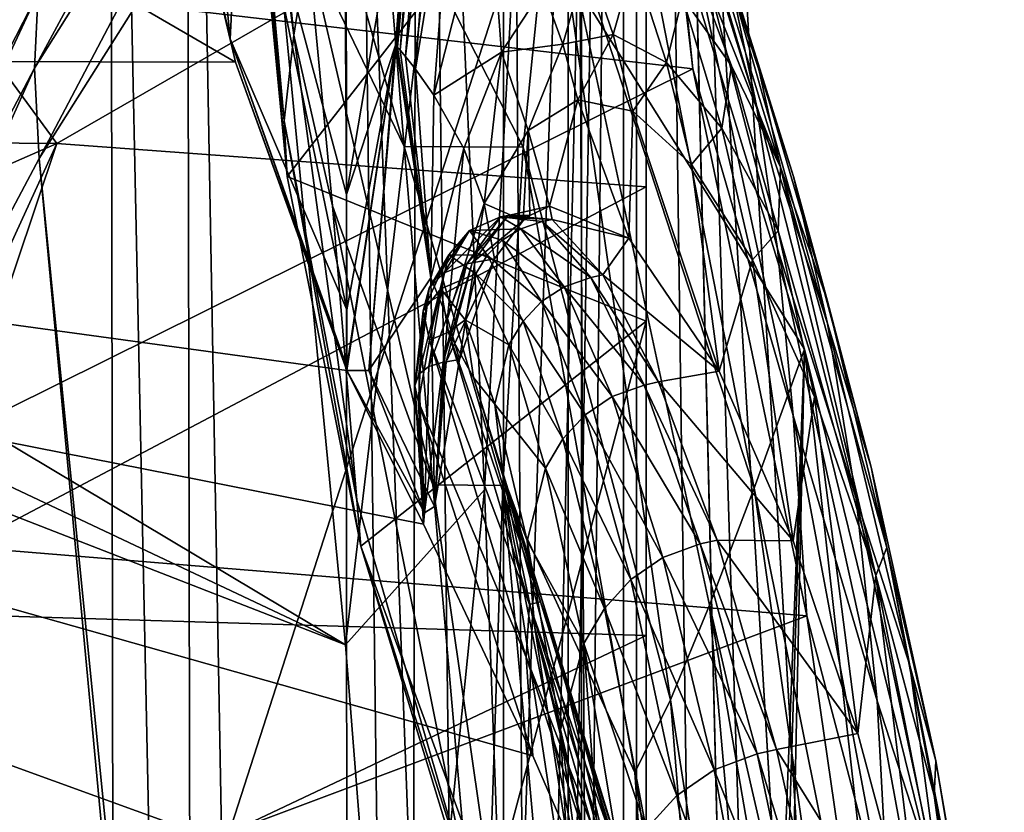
# Model space of a CAD drawing. Header units: metres. Extents: x -1004 to 0, y -708 to 0.
# Tile 113 of 123: x -79 to -35, y -195 to -160. Entities that reach past the tile are written whole.
import ezdxf

# ---------------------------------------------------------------- set-up
doc = ezdxf.new("R2010")
doc.units = ezdxf.units.M

msp = doc.modelspace()

# ---------------------------------------------------------------- linework, layer by layer
at = {"layer": 'top01'}
for points in [[(-51.296959, -64.567253, 2063.059814), (-32.904652, -648.418274, 2063.059814), (-4.296958, -31.427202, 2063.059814)], [(-4.296958, -31.427202, 163.059692), (-32.904652, -648.418274, 163.059692), (-51.296959, -64.567253, 163.059692)], [(-51.296959, -64.567253, 163.059692), (-51.296959, -299.856018, 182.753937), (-51.296974, -276.233704, 187.369766)], [(-51.296974, -276.233704, 187.369766), (-51.296974, -253.044647, 193.818451), (-51.296959, -64.567253, 163.059692)], [(-51.296974, -253.044647, 193.818451), (-51.296951, -230.434845, 202.071503), (-51.296959, -64.567253, 163.059692)], [(-51.296959, -64.567253, 163.059692), (-51.296951, -230.434845, 202.071503), (-51.29697, -208.546082, 212.081375)], [(-51.29697, -208.546082, 212.081375), (-51.296959, -187.512817, 223.782303), (-51.296959, -64.567253, 163.059692)], [(-51.296959, -347.814911, 179.059677), (-51.296963, -323.764984, 179.983154), (-51.296959, -64.567253, 163.059692)], [(-51.296963, -323.764984, 179.983154), (-51.296959, -299.856018, 182.753937), (-51.296959, -64.567253, 163.059692)], [(-51.296959, -146.285629, 2038.852905), (-51.296959, -277.705139, 2033.451294), (-51.296959, -64.567253, 2063.059814)], [(-51.296959, -277.705139, 2033.451294), (-51.296959, -312.635376, 2036.812866), (-51.296959, -64.567253, 2063.059814)], [(-51.296959, -64.567253, 2063.059814), (-51.296959, -312.635376, 2036.812866), (-51.296959, -347.78183, 2037.928223)], [(-51.296959, -64.567253, 2063.059814), (-51.296959, -347.78183, 2037.928223), (-51.296959, -642.418274, 2063.059814)], [(-51.296959, -347.814911, 179.059677), (-51.296959, -64.567253, 163.059692), (-51.296959, -642.418274, 163.059692)], [(-51.296959, -187.512817, 223.782303), (-51.296959, -150.247864, 234.532043), (-51.296959, -64.567253, 163.059692)], [(-51.296959, -642.418274, 2063.059814), (-43.296959, -642.418274, 2063.059814), (-51.296959, -64.567253, 2063.059814)], [(-43.296959, -642.418274, 2063.059814), (-37.296959, -644.026001, 2063.059814), (-51.296959, -64.567253, 2063.059814)], [(-51.296959, -64.567253, 2063.059814), (-37.296959, -644.026001, 2063.059814), (-32.904652, -648.418274, 2063.059814)], [(-51.296959, -64.567253, 163.059692), (-32.904652, -648.418274, 163.059692), (-37.296959, -644.026001, 163.059692)], [(-37.296959, -644.026001, 163.059692), (-43.296959, -642.418274, 163.059692), (-51.296959, -64.567253, 163.059692)], [(-43.296959, -642.418274, 163.059692), (-51.296959, -642.418274, 163.059692), (-51.296959, -64.567253, 163.059692)], [(-69.684868, -161.822006, 662.788147), (-131.362518, -126.032402, 661.173096), (-167.226578, -161.581223, 660.234009)], [(-69.684868, -161.822006, 662.788147), (-73.041176, -147.512085, 662.700317), (-131.362518, -126.032402, 661.173096)], [(-64.289635, -139.191696, 1556.095215), (-64.558083, -135.886749, 1505.210205), (-78.692848, -162.095596, 1562.10791)], [(-64.558083, -135.886749, 1505.210205), (-78.531273, -158.697357, 1517.080933), (-78.692848, -162.095596, 1562.10791)], [(-67.508873, -164.453156, 2014.056641), (-70.311211, -136.105164, 1846.151978), (-69.453644, -142.899063, 1846.18457)], [(-67.508873, -164.453156, 2014.056641), (-69.061707, -147.553055, 2014.056641), (-70.311211, -136.105164, 1846.151978)], [(-73.18959, -146.317444, 664.052795), (-69.932014, -160.77565, 664.052795), (-72.229256, -137.257721, 748.230103)], [(-69.932014, -160.77565, 664.052795), (-69.386475, -150.239624, 748.233459), (-72.229256, -137.257721, 748.230103)], [(-78.692848, -162.095596, 1562.10791), (-78.48407, -166.14267, 1606.55957), (-64.289635, -139.191696, 1556.095215)], [(-78.48407, -166.14267, 1606.55957), (-63.970272, -143.144623, 1606.939331), (-64.289635, -139.191696, 1556.095215)], [(-67.078468, -160.610153, 1930.239868), (-67.508873, -164.453156, 2014.056641), (-69.453644, -142.899063, 1846.18457)], [(-69.453644, -142.899063, 1846.18457), (-68.165054, -149.741516, 1846.217285), (-67.078468, -160.610153, 1930.239868)], [(-63.970272, -143.144623, 1606.939331), (-78.48407, -166.14267, 1606.55957), (-53.598221, -415.729309, 1607.211182)], [(-53.811878, -143.16069, 1607.205688), (-63.970272, -143.144623, 1606.939331), (-44.190613, -174.690308, 1607.45752)], [(-63.970272, -143.144623, 1606.939331), (-53.598221, -415.729309, 1607.211182), (-44.190613, -174.690308, 1607.45752)], [(-55.527405, -153.090485, 1709.410889), (-53.811878, -143.16069, 1607.205688), (-46.454559, -180.919632, 1659.758545)], [(-53.811878, -143.16069, 1607.205688), (-44.190613, -174.690308, 1607.45752), (-46.454559, -180.919632, 1659.758545)], [(-52.386765, -143.391785, 1291.835449), (-47.473293, -158.37471, 1294.298584), (-46.347298, -163.756195, 1346.405273)], [(-46.347298, -163.756195, 1346.405273), (-50.589294, -150.15036, 1396.326782), (-52.386765, -143.391785, 1291.835449)], [(-73.041176, -147.512085, 662.700317), (-69.684868, -161.822006, 662.788147), (-73.18959, -146.317444, 664.052795)], [(-73.18959, -146.317444, 664.052795), (-69.684868, -161.822006, 662.788147), (-69.932014, -160.77565, 664.052795)], [(-69.00531, -149.892181, 2034.781128), (-67.377388, -166.943253, 2030.19043), (-51.296959, -146.285629, 2038.852905)], [(-67.377388, -166.943253, 2030.19043), (-51.296959, -173.434464, 2030.984619), (-51.296959, -146.285629, 2038.852905)], [(-51.296959, -173.434464, 2030.984619), (-51.296959, -243.203781, 2027.884521), (-51.296959, -146.285629, 2038.852905)], [(-51.296959, -243.203781, 2027.884521), (-51.296959, -277.705139, 2033.451294), (-51.296959, -146.285629, 2038.852905)], [(-67.523651, -146.586639, 1762.054321), (-63.165272, -153.060364, 1709.092896), (-62.129181, -165.601181, 1811.041748)], [(-67.523651, -146.586639, 1762.054321), (-62.129181, -165.601181, 1811.041748), (-66.445435, -156.632523, 1846.25)], [(-67.508873, -164.453156, 2014.056641), (-67.377388, -166.943253, 2030.19043), (-69.061707, -147.553055, 2014.056641)], [(-67.377388, -166.943253, 2030.19043), (-69.00531, -149.892181, 2034.781128), (-69.061707, -147.553055, 2014.056641)], [(-47.462288, -161.988007, 1089.006958), (-45.274464, -166.528168, 1141.935547), (-52.901218, -147.459061, 1084.358643)], [(-45.274464, -166.528168, 1141.935547), (-50.084049, -150.783951, 1189.575684), (-52.901218, -147.459061, 1084.358643)], [(-49.665676, -158.913925, 1035.893311), (-47.462288, -161.988007, 1089.006958), (-52.901218, -147.459061, 1084.358643)], [(-77.689262, -165.469803, 241.4319), (-103.117104, -165.247604, 245.932571), (-89.513191, -149.309341, 241.204956)], [(-77.689262, -165.469803, 241.4319), (-89.513191, -149.309341, 241.204956), (-51.296959, -150.247864, 234.532043)], [(-64.770729, -158.407867, 788.155823), (-64.714561, -167.756699, 716.686584), (-61.565319, -149.188065, 870.966614)], [(-61.565319, -149.188065, 870.966614), (-64.714561, -167.756699, 716.686584), (-62.521641, -161.059662, 766.780884)], [(-62.483521, -161.073639, 766.676025), (-61.565319, -149.188065, 870.966614), (-62.521641, -161.059662, 766.780884)], [(-62.483521, -161.073639, 766.676025), (-61.495564, -149.208435, 870.773499), (-61.565319, -149.188065, 870.966614)], [(-62.423401, -161.143845, 766.716797), (-61.495564, -149.208435, 870.773499), (-62.483521, -161.073639, 766.676025)], [(-62.423401, -161.143845, 766.716797), (-61.38306, -149.350418, 870.855469), (-61.495564, -149.208435, 870.773499)], [(-62.304272, -161.284592, 766.798462), (-61.38306, -149.350418, 870.855469), (-62.423401, -161.143845, 766.716797)], [(-62.304272, -161.284592, 766.798462), (-61.160267, -149.635056, 871.019653), (-61.38306, -149.350418, 870.855469)], [(-68.165054, -149.741516, 1846.217285), (-66.445435, -156.632523, 1846.25), (-67.078468, -160.610153, 1930.239868)], [(-62.070435, -161.567383, 766.961975), (-61.160267, -149.635056, 871.019653), (-62.304272, -161.284592, 766.798462)], [(-62.070435, -161.567383, 766.961975), (-60.723545, -150.206894, 871.348511), (-61.160267, -149.635056, 871.019653)], [(-51.296959, -167.408905, 237.01796), (-77.689262, -165.469803, 241.4319), (-51.296959, -150.247864, 234.532043)], [(-64.702461, -172.914627, 680.97583), (-69.386475, -150.239624, 748.233459), (-69.932014, -160.77565, 664.052795)], [(-64.702461, -172.914627, 680.97583), (-64.714561, -167.756699, 716.686584), (-69.386475, -150.239624, 748.233459)], [(-64.714561, -167.756699, 716.686584), (-64.770729, -158.407867, 788.155823), (-69.386475, -150.239624, 748.233459)], [(-61.620667, -162.138107, 767.289185), (-60.723545, -150.206894, 871.348511), (-62.070435, -161.567383, 766.961975)], [(-61.620667, -162.138107, 767.289185), (-59.885921, -151.360901, 872.006348), (-60.723545, -150.206894, 871.348511)], [(-51.296959, -187.512817, 223.782303), (-51.296959, -167.408905, 237.01796), (-51.296959, -150.247864, 234.532043)], [(-45.407639, -170.184647, 1398.303101), (-50.589294, -150.15036, 1396.326782), (-46.347298, -163.756195, 1346.405273)], [(-49.194324, -162.124847, 1500.701904), (-50.589294, -150.15036, 1396.326782), (-44.710655, -177.649078, 1449.959351)], [(-44.710655, -177.649078, 1449.959351), (-50.589294, -150.15036, 1396.326782), (-45.407639, -170.184647, 1398.303101)], [(-49.194324, -162.124847, 1500.701904), (-50.091324, -153.520462, 1499.820679), (-50.589294, -150.15036, 1396.326782)], [(-45.274464, -166.528168, 1141.935547), (-46.3629, -161.593384, 1192.114502), (-50.084049, -150.783951, 1189.575684)], [(-46.3629, -161.593384, 1192.114502), (-48.734596, -154.048477, 1242.012695), (-50.084049, -150.783951, 1189.575684)], [(-60.795399, -163.299728, 767.941467), (-59.885921, -151.360901, 872.006348), (-61.620667, -162.138107, 767.289185)], [(-60.795399, -163.299728, 767.941467), (-58.358223, -153.708572, 873.31781), (-59.885921, -151.360901, 872.006348)], [(-62.129181, -165.601181, 1811.041748), (-63.165272, -153.060364, 1709.092896), (-56.807217, -165.636627, 1811.334106)], [(-63.165272, -153.060364, 1709.092896), (-55.527405, -153.090485, 1709.410889), (-56.807217, -165.636627, 1811.334106)], [(-56.807217, -165.636627, 1811.334106), (-55.527405, -153.090485, 1709.410889), (-50.19915, -190.39064, 1764.676392)], [(-50.19915, -190.39064, 1764.676392), (-55.527405, -153.090485, 1709.410889), (-48.451099, -186.161316, 1712.274536)], [(-55.527405, -153.090485, 1709.410889), (-46.454559, -180.919632, 1659.758545), (-48.451099, -186.161316, 1712.274536)], [(-50.091324, -153.520462, 1499.820679), (-49.194324, -162.124847, 1500.701904), (-78.531273, -158.697357, 1517.080933)], [(-57.769611, -161.376511, 822.548096), (-58.358223, -153.708572, 873.31781), (-60.795399, -163.299728, 767.941467)], [(-57.769611, -161.376511, 822.548096), (-55.919121, -158.541092, 875.920166), (-58.358223, -153.708572, 873.31781)], [(-46.3629, -161.593384, 1192.114502), (-44.681759, -166.941498, 1244.543579), (-48.734596, -154.048477, 1242.012695)], [(-44.681759, -166.941498, 1244.543579), (-47.473293, -158.37471, 1294.298584), (-48.734596, -154.048477, 1242.012695)], [(-67.078468, -160.610153, 1930.239868), (-66.445435, -156.632523, 1846.25), (-65.339661, -168.25705, 1930.261841)], [(-62.129181, -165.601181, 1811.041748), (-60.845432, -180.76712, 1912.71875), (-66.445435, -156.632523, 1846.25)], [(-66.445435, -156.632523, 1846.25), (-60.845432, -180.76712, 1912.71875), (-65.339661, -168.25705, 1930.261841)], [(-55.021271, -161.011337, 877.21167), (-53.931179, -157.186508, 929.301392), (-55.919121, -158.541092, 875.920166)], [(-55.021271, -161.011337, 877.21167), (-52.771202, -160.584381, 930.897583), (-53.931179, -157.186508, 929.301392)], [(-52.771202, -160.584381, 930.897583), (-51.83556, -157.311859, 982.64209), (-53.931179, -157.186508, 929.301392)], [(-52.771202, -160.584381, 930.897583), (-50.383091, -161.839386, 984.515442), (-51.83556, -157.311859, 982.64209)], [(-50.383091, -161.839386, 984.515442), (-49.665676, -158.913925, 1035.893311), (-51.83556, -157.311859, 982.64209)], [(-78.692848, -162.095596, 1562.10791), (-78.531273, -158.697357, 1517.080933), (-91.372894, -186.216644, 1567.505737)], [(-78.531273, -158.697357, 1517.080933), (-90.857948, -182.803024, 1527.758789), (-91.372894, -186.216644, 1567.505737)], [(-49.194324, -162.124847, 1500.701904), (-90.857948, -182.803024, 1527.758789), (-78.531273, -158.697357, 1517.080933)], [(-57.769611, -161.376511, 822.548096), (-55.021271, -161.011337, 877.21167), (-55.919121, -158.541092, 875.920166)], [(-47.473293, -158.37471, 1294.298584), (-43.164295, -173.539688, 1296.734009), (-46.347298, -163.756195, 1346.405273)], [(-44.681759, -166.941498, 1244.543579), (-43.164295, -173.539688, 1296.734009), (-47.473293, -158.37471, 1294.298584)], [(-49.665676, -158.913925, 1035.893311), (-50.383091, -161.839386, 984.515442), (-47.902218, -164.771896, 1038.005737)], [(-47.462288, -161.988007, 1089.006958), (-49.665676, -158.913925, 1035.893311), (-47.902218, -164.771896, 1038.005737)], [(-69.684868, -161.822006, 662.788147), (-64.70121, -175.564194, 663.453857), (-69.932014, -160.77565, 664.052795)], [(-64.70121, -175.564194, 663.453857), (-64.701195, -175.483047, 663.983215), (-69.932014, -160.77565, 664.052795)], [(-69.932014, -160.77565, 664.052795), (-64.701195, -175.483047, 663.983215), (-64.701195, -175.4729, 664.049377)], [(-64.701195, -175.4729, 664.049377), (-64.702461, -172.914627, 680.97583), (-69.932014, -160.77565, 664.052795)], [(-64.25412, -181.454895, 2014.056641), (-67.508873, -164.453156, 2014.056641), (-67.078468, -160.610153, 1930.239868)], [(-65.339661, -168.25705, 1930.261841), (-64.25412, -181.454895, 2014.056641), (-67.078468, -160.610153, 1930.239868)], [(-54.345539, -163.507019, 878.498291), (-52.771202, -160.584381, 930.897583), (-55.021271, -161.011337, 877.21167)], [(-54.345539, -163.507019, 878.498291), (-51.888412, -164.015076, 932.487671), (-52.771202, -160.584381, 930.897583)], [(-51.888412, -164.015076, 932.487671), (-50.383091, -161.839386, 984.515442), (-52.771202, -160.584381, 930.897583)], [(-64.714561, -167.756699, 716.686584), (-64.702461, -172.914627, 680.97583), (-62.521641, -161.059662, 766.780884)], [(-62.521641, -161.059662, 766.780884), (-64.702461, -172.914627, 680.97583), (-64.701195, -175.4729, 664.049377)], [(-63.71595, -175.642426, 662.944519), (-62.521641, -161.059662, 766.780884), (-64.701218, -175.645355, 662.9245)], [(-64.701218, -175.645355, 662.9245), (-62.521641, -161.059662, 766.780884), (-64.70121, -175.564194, 663.453857)], [(-62.521641, -161.059662, 766.780884), (-64.701195, -175.483047, 663.983215), (-64.70121, -175.564194, 663.453857)], [(-64.701195, -175.4729, 664.049377), (-64.701195, -175.483047, 663.983215), (-62.521641, -161.059662, 766.780884)], [(-63.71595, -175.642426, 662.944519), (-62.483521, -161.073639, 766.676025), (-62.521641, -161.059662, 766.780884)], [(-60.943577, -171.486649, 716.033813), (-62.483521, -161.073639, 766.676025), (-63.71595, -175.642426, 662.944519)], [(-60.943577, -171.486649, 716.033813), (-62.423401, -161.143845, 766.716797), (-62.483521, -161.073639, 766.676025)], [(-60.943577, -171.486649, 716.033813), (-62.304272, -161.284592, 766.798462), (-62.423401, -161.143845, 766.716797)], [(-60.943577, -171.486649, 716.033813), (-62.070435, -161.567383, 766.961975), (-62.304272, -161.284592, 766.798462)], [(-59.454426, -165.692505, 769.235474), (-57.769611, -161.376511, 822.548096), (-60.795399, -163.299728, 767.941467)], [(-58.547451, -168.152924, 770.517334), (-57.769611, -161.376511, 822.548096), (-59.454426, -165.692505, 769.235474)], [(-58.547451, -168.152924, 770.517334), (-56.581993, -164.886078, 824.484131), (-57.769611, -161.376511, 822.548096)], [(-56.581993, -164.886078, 824.484131), (-55.021271, -161.011337, 877.21167), (-57.769611, -161.376511, 822.548096)], [(-56.581993, -164.886078, 824.484131), (-54.345539, -163.507019, 878.498291), (-55.021271, -161.011337, 877.21167)], [(-167.226578, -161.581223, 660.234009), (-199.991806, -200.041229, 659.375977), (-51.756859, -203.4944, 663.25769)], [(-64.701218, -175.646225, 662.918701), (-167.226578, -161.581223, 660.234009), (-61.270401, -182.532272, 663.008545)], [(-61.270401, -182.532272, 663.008545), (-167.226578, -161.581223, 660.234009), (-56.372231, -192.903091, 663.136841)], [(-167.226578, -161.581223, 660.234009), (-51.756859, -203.4944, 663.25769), (-56.372231, -192.903091, 663.136841)], [(-64.701218, -175.646225, 662.918701), (-69.684868, -161.822006, 662.788147), (-167.226578, -161.581223, 660.234009)], [(-64.701218, -175.646225, 662.918701), (-64.701218, -175.645355, 662.9245), (-69.684868, -161.822006, 662.788147)], [(-64.701218, -175.645355, 662.9245), (-64.70121, -175.564194, 663.453857), (-69.684868, -161.822006, 662.788147)], [(-60.943577, -171.486649, 716.033813), (-61.620667, -162.138107, 767.289185), (-62.070435, -161.567383, 766.961975)], [(-50.383091, -161.839386, 984.515442), (-51.888412, -164.015076, 932.487671), (-49.262772, -166.407883, 986.381226)], [(-47.902218, -164.771896, 1038.005737), (-50.383091, -161.839386, 984.515442), (-49.262772, -166.407883, 986.381226)], [(-45.274464, -166.528168, 1141.935547), (-43.163757, -172.526978, 1194.632324), (-46.3629, -161.593384, 1192.114502)], [(-43.163757, -172.526978, 1194.632324), (-44.681759, -166.941498, 1244.543579), (-46.3629, -161.593384, 1192.114502)], [(-91.372894, -186.216644, 1567.505737), (-91.46991, -190.642548, 1606.219482), (-78.692848, -162.095596, 1562.10791)], [(-91.46991, -190.642548, 1606.219482), (-78.48407, -166.14267, 1606.55957), (-78.692848, -162.095596, 1562.10791)], [(-49.194324, -162.124847, 1500.701904), (-44.093254, -186.637497, 1501.266724), (-90.857948, -182.803024, 1527.758789)], [(-60.943577, -171.486649, 716.033813), (-60.795399, -163.299728, 767.941467), (-61.620667, -162.138107, 767.289185)], [(-44.093254, -186.637497, 1501.266724), (-49.194324, -162.124847, 1500.701904), (-44.710655, -177.649078, 1449.959351)], [(-47.902218, -164.771896, 1038.005737), (-45.382915, -169.375656, 1091.310059), (-47.462288, -161.988007, 1089.006958)], [(-45.382915, -169.375656, 1091.310059), (-45.274464, -166.528168, 1141.935547), (-47.462288, -161.988007, 1089.006958)], [(-59.454426, -165.692505, 769.235474), (-60.795399, -163.299728, 767.941467), (-60.943577, -171.486649, 716.033813)], [(-56.581993, -164.886078, 824.484131), (-55.614822, -168.277832, 837.566895), (-54.345539, -163.507019, 878.498291)], [(-55.614822, -168.277832, 837.566895), (-52.072998, -169.715668, 914.171509), (-54.345539, -163.507019, 878.498291)], [(-54.345539, -163.507019, 878.498291), (-52.072998, -169.715668, 914.171509), (-51.888412, -164.015076, 932.487671)], [(-52.072998, -169.715668, 914.171509), (-48.021469, -175.66304, 990.549805), (-51.888412, -164.015076, 932.487671)], [(-51.888412, -164.015076, 932.487671), (-48.021469, -175.66304, 990.549805), (-49.262772, -166.407883, 986.381226)], [(-46.347298, -163.756195, 1346.405273), (-43.164295, -173.539688, 1296.734009), (-41.887424, -181.378036, 1348.647339)], [(-41.887424, -181.378036, 1348.647339), (-45.407639, -170.184647, 1398.303101), (-46.347298, -163.756195, 1346.405273)], [(-64.25412, -181.454895, 2014.056641), (-64.069893, -183.505615, 2024.762817), (-67.508873, -164.453156, 2014.056641)], [(-64.069893, -183.505615, 2024.762817), (-67.377388, -166.943253, 2030.19043), (-67.508873, -164.453156, 2014.056641)], [(-56.794758, -168.924072, 808.194885), (-56.581993, -164.886078, 824.484131), (-58.547451, -168.152924, 770.517334)], [(-56.794758, -168.924072, 808.194885), (-56.499493, -168.692764, 815.809204), (-56.581993, -164.886078, 824.484131)], [(-56.499493, -168.692764, 815.809204), (-55.614822, -168.277832, 837.566895), (-56.581993, -164.886078, 824.484131)], [(-49.262772, -166.407883, 986.381226), (-46.525814, -170.679779, 1040.109009), (-47.902218, -164.771896, 1038.005737)], [(-46.525814, -170.679779, 1040.109009), (-45.382915, -169.375656, 1091.310059), (-47.902218, -164.771896, 1038.005737)], [(-114.264824, -181.501587, 250.433945), (-103.117104, -165.247604, 245.932571), (-77.689262, -165.469803, 241.4319)], [(-92.538078, -209.73555, 251.070221), (-114.264824, -181.501587, 250.433945), (-77.689262, -165.469803, 241.4319)], [(-92.538078, -209.73555, 251.070221), (-77.689262, -165.469803, 241.4319), (-87.294052, -186.425903, 228.413284)], [(-87.294052, -186.425903, 228.413284), (-77.689262, -165.469803, 241.4319), (-51.296959, -167.408905, 237.01796)], [(-60.845432, -180.76712, 1912.71875), (-62.129181, -165.601181, 1811.041748), (-57.71265, -180.795166, 1912.905762)], [(-62.129181, -165.601181, 1811.041748), (-56.807217, -165.636627, 1811.334106), (-57.71265, -180.795166, 1912.905762)], [(-60.188156, -173.305054, 716.671448), (-59.454426, -165.692505, 769.235474), (-60.943577, -171.486649, 716.033813)], [(-60.188156, -173.305054, 716.671448), (-58.547451, -168.152924, 770.517334), (-59.454426, -165.692505, 769.235474)], [(-57.71265, -180.795166, 1912.905762), (-56.807217, -165.636627, 1811.334106), (-51.790897, -193.650269, 1816.632324)], [(-51.790897, -193.650269, 1816.632324), (-56.807217, -165.636627, 1811.334106), (-50.19915, -190.39064, 1764.676392)], [(-78.48407, -166.14267, 1606.55957), (-91.46991, -190.642548, 1606.219482), (-54.826065, -419.461243, 1607.179077)], [(-78.48407, -166.14267, 1606.55957), (-54.826065, -419.461243, 1607.179077), (-53.598221, -415.729309, 1607.211182)], [(-48.021469, -175.66304, 990.549805), (-46.525814, -170.679779, 1040.109009), (-49.262772, -166.407883, 986.381226)], [(-45.382915, -169.375656, 1091.310059), (-41.002079, -184.827652, 1146.793579), (-45.274464, -166.528168, 1141.935547)], [(-41.002079, -184.827652, 1146.793579), (-40.503075, -183.564102, 1197.131714), (-45.274464, -166.528168, 1141.935547)], [(-45.274464, -166.528168, 1141.935547), (-40.503075, -183.564102, 1197.131714), (-43.163757, -172.526978, 1194.632324)], [(-67.377388, -166.943253, 2030.19043), (-64.069893, -183.505615, 2024.762817), (-51.296959, -173.434464, 2030.984619)], [(-43.163757, -172.526978, 1194.632324), (-41.203297, -179.975708, 1247.050171), (-44.681759, -166.941498, 1244.543579)], [(-41.203297, -179.975708, 1247.050171), (-43.164295, -173.539688, 1296.734009), (-44.681759, -166.941498, 1244.543579)], [(-87.294052, -186.425903, 228.413284), (-51.296959, -167.408905, 237.01796), (-51.296959, -187.512817, 223.782303)], [(-60.845432, -180.76712, 1912.71875), (-59.297443, -198.558258, 2014.056641), (-65.339661, -168.25705, 1930.261841)], [(-65.339661, -168.25705, 1930.261841), (-59.297443, -198.558258, 2014.056641), (-64.25412, -181.454895, 2014.056641)], [(-58.547451, -168.152924, 770.517334), (-60.188156, -173.305054, 716.671448), (-59.659855, -175.141068, 717.353088)], [(-58.090855, -170.638763, 771.941406), (-58.547451, -168.152924, 770.517334), (-59.659855, -175.141068, 717.353088)], [(-58.090855, -170.638763, 771.941406), (-56.794758, -168.924072, 808.194885), (-58.547451, -168.152924, 770.517334)], [(-55.504959, -168.867737, 882.653442), (-55.614822, -168.277832, 837.566895), (-57.479675, -168.686325, 827.601746)], [(-55.614822, -168.277832, 837.566895), (-56.499493, -168.692764, 815.809204), (-57.479675, -168.686325, 827.601746)], [(-52.072998, -169.715668, 914.171509), (-55.614822, -168.277832, 837.566895), (-55.504959, -168.867737, 882.653442)], [(-60.336376, -171.255386, 773.69104), (-59.211533, -169.368149, 829.253967), (-57.817242, -168.758652, 827.880066)], [(-60.336376, -171.255386, 773.69104), (-57.817242, -168.758652, 827.880066), (-59.325623, -170.863785, 772.766602)], [(-59.325623, -170.863785, 772.766602), (-57.817242, -168.758652, 827.880066), (-57.479675, -168.686325, 827.601746)], [(-59.084969, -170.813873, 772.581421), (-59.325623, -170.863785, 772.766602), (-57.479675, -168.686325, 827.601746)], [(-59.211533, -169.368149, 829.253967), (-56.908085, -169.290512, 883.929932), (-57.817242, -168.758652, 827.880066)], [(-57.479675, -168.686325, 827.601746), (-56.794758, -168.924072, 808.194885), (-59.084969, -170.813873, 772.581421)], [(-56.794758, -168.924072, 808.194885), (-58.090855, -170.638763, 771.941406), (-59.084969, -170.813873, 772.581421)], [(-57.817242, -168.758652, 827.880066), (-55.504959, -168.867737, 882.653442), (-57.479675, -168.686325, 827.601746)], [(-57.817242, -168.758652, 827.880066), (-56.908085, -169.290512, 883.929932), (-55.94236, -168.961807, 883.02356)], [(-55.504959, -168.867737, 882.653442), (-57.817242, -168.758652, 827.880066), (-55.94236, -168.961807, 883.02356)], [(-57.479675, -168.686325, 827.601746), (-56.499493, -168.692764, 815.809204), (-56.794758, -168.924072, 808.194885)], [(-53.232056, -171.358032, 937.638367), (-55.504959, -168.867737, 882.653442), (-55.94236, -168.961807, 883.02356)], [(-53.232056, -171.358032, 937.638367), (-52.072998, -169.715668, 914.171509), (-55.504959, -168.867737, 882.653442)], [(-60.336376, -171.255386, 773.69104), (-61.018341, -171.955429, 774.554138), (-59.211533, -169.368149, 829.253967)], [(-61.018341, -171.955429, 774.554138), (-60.13538, -170.454758, 830.521362), (-59.211533, -169.368149, 829.253967)], [(-59.211533, -169.368149, 829.253967), (-60.13538, -170.454758, 830.521362), (-58.406776, -170.473862, 885.690674)], [(-59.211533, -169.368149, 829.253967), (-57.733978, -169.799774, 884.830383), (-56.908085, -169.290512, 883.929932)], [(-59.211533, -169.368149, 829.253967), (-58.406776, -170.473862, 885.690674), (-57.733978, -169.799774, 884.830383)], [(-57.733978, -169.799774, 884.830383), (-54.963261, -171.893051, 939.217773), (-56.908085, -169.290512, 883.929932)], [(-56.908085, -169.290512, 883.929932), (-53.772488, -171.474304, 938.098328), (-55.94236, -168.961807, 883.02356)], [(-56.908085, -169.290512, 883.929932), (-54.963261, -171.893051, 939.217773), (-53.772488, -171.474304, 938.098328)], [(-55.94236, -168.961807, 883.02356), (-53.772488, -171.474304, 938.098328), (-53.232056, -171.358032, 937.638367)], [(-46.525814, -170.679779, 1040.109009), (-43.745502, -176.822876, 1093.602295), (-45.382915, -169.375656, 1091.310059)], [(-43.745502, -176.822876, 1093.602295), (-41.002079, -184.827652, 1146.793579), (-45.382915, -169.375656, 1091.310059)], [(-58.406776, -170.473862, 885.690674), (-55.978474, -172.553711, 940.32074), (-57.733978, -169.799774, 884.830383)], [(-57.733978, -169.799774, 884.830383), (-55.978474, -172.553711, 940.32074), (-54.963261, -171.893051, 939.217773)], [(-48.021469, -175.66304, 990.549805), (-52.072998, -169.715668, 914.171509), (-53.232056, -171.358032, 937.638367)], [(-40.933815, -190.443939, 1400.242554), (-45.407639, -170.184647, 1398.303101), (-41.887424, -181.378036, 1348.647339)], [(-44.710655, -177.649078, 1449.959351), (-45.407639, -170.184647, 1398.303101), (-40.933815, -190.443939, 1400.242554)], [(-60.13538, -170.454758, 830.521362), (-61.273849, -172.964249, 775.190857), (-60.489441, -171.981918, 831.453979)], [(-60.13538, -170.454758, 830.521362), (-61.018341, -171.955429, 774.554138), (-61.273849, -172.964249, 775.190857)], [(-58.91618, -171.299911, 886.47699), (-60.13538, -170.454758, 830.521362), (-60.489441, -171.981918, 831.453979)], [(-59.084969, -170.813873, 772.581421), (-58.090855, -170.638763, 771.941406), (-60.243366, -175.245682, 717.692749)], [(-58.090855, -170.638763, 771.941406), (-59.659855, -175.141068, 717.353088), (-60.243366, -175.245682, 717.692749)], [(-60.13538, -170.454758, 830.521362), (-58.91618, -171.299911, 886.47699), (-58.406776, -170.473862, 885.690674)], [(-58.406776, -170.473862, 885.690674), (-58.91618, -171.299911, 886.47699), (-56.806816, -173.427399, 941.368347)], [(-55.978474, -172.553711, 940.32074), (-58.406776, -170.473862, 885.690674), (-56.806816, -173.427399, 941.368347)], [(-48.021469, -175.66304, 990.549805), (-44.703144, -183.274399, 1048.858154), (-46.525814, -170.679779, 1040.109009)], [(-44.703144, -183.274399, 1048.858154), (-43.745502, -176.822876, 1093.602295), (-46.525814, -170.679779, 1040.109009)], [(-61.026409, -175.453995, 718.243591), (-60.336376, -171.255386, 773.69104), (-59.325623, -170.863785, 772.766602)], [(-61.026409, -175.453995, 718.243591), (-59.325623, -170.863785, 772.766602), (-60.389591, -175.271515, 717.783875)], [(-59.325623, -170.863785, 772.766602), (-59.084969, -170.813873, 772.581421), (-60.389591, -175.271515, 717.783875)], [(-60.389591, -175.271515, 717.783875), (-59.084969, -170.813873, 772.581421), (-60.243366, -175.245682, 717.692749)], [(-60.776745, -181.737213, 663.021484), (-60.943577, -171.486649, 716.033813), (-63.71595, -175.642426, 662.944519)], [(-61.026409, -175.453995, 718.243591), (-61.47744, -175.79686, 718.677307), (-60.336376, -171.255386, 773.69104)], [(-61.47744, -175.79686, 718.677307), (-61.018341, -171.955429, 774.554138), (-60.336376, -171.255386, 773.69104)], [(-60.188156, -173.305054, 716.671448), (-60.943577, -171.486649, 716.033813), (-60.776745, -181.737213, 663.021484)], [(-58.91618, -171.299911, 886.47699), (-60.489441, -171.981918, 831.453979), (-59.39529, -173.375107, 887.684814)], [(-57.440022, -174.492767, 942.322083), (-58.91618, -171.299911, 886.47699), (-59.39529, -173.375107, 887.684814)], [(-58.91618, -171.299911, 886.47699), (-57.440022, -174.492767, 942.322083), (-56.806816, -173.427399, 941.368347)], [(-54.963261, -171.893051, 939.217773), (-51.386101, -176.292831, 993.005005), (-53.772488, -171.474304, 938.098328)], [(-53.772488, -171.474304, 938.098328), (-50.738998, -176.153366, 992.457764), (-53.232056, -171.358032, 937.638367)], [(-53.772488, -171.474304, 938.098328), (-51.386101, -176.292831, 993.005005), (-50.738998, -176.153366, 992.457764)], [(-50.738998, -176.153366, 992.457764), (-48.021469, -175.66304, 990.549805), (-53.232056, -171.358032, 937.638367)], [(-61.018341, -171.955429, 774.554138), (-61.657669, -176.321365, 718.997192), (-61.273849, -172.964249, 775.190857)], [(-61.657669, -176.321365, 718.997192), (-61.018341, -171.955429, 774.554138), (-61.47744, -175.79686, 718.677307)], [(-61.273849, -172.964249, 775.190857), (-61.002274, -174.277634, 775.424438), (-60.489441, -171.981918, 831.453979)], [(-61.002274, -174.277634, 775.424438), (-60.147736, -173.917007, 831.799438), (-60.489441, -171.981918, 831.453979)], [(-60.489441, -171.981918, 831.453979), (-60.147736, -173.917007, 831.799438), (-59.39529, -173.375107, 887.684814)], [(-55.978474, -172.553711, 940.32074), (-52.812, -176.805725, 994.328796), (-54.963261, -171.893051, 939.217773)], [(-54.963261, -171.893051, 939.217773), (-52.812, -176.805725, 994.328796), (-51.386101, -176.292831, 993.005005)], [(-54.027851, -177.62529, 995.622986), (-55.978474, -172.553711, 940.32074), (-56.806816, -173.427399, 941.368347)], [(-52.812, -176.805725, 994.328796), (-55.978474, -172.553711, 940.32074), (-54.027851, -177.62529, 995.622986)], [(-40.503075, -183.564102, 1197.131714), (-41.203297, -179.975708, 1247.050171), (-43.163757, -172.526978, 1194.632324)], [(-61.657669, -176.321365, 718.997192), (-61.494339, -177.038742, 719.112183), (-61.273849, -172.964249, 775.190857)], [(-61.494339, -177.038742, 719.112183), (-61.002274, -174.277634, 775.424438), (-61.273849, -172.964249, 775.190857)], [(-59.659855, -175.141068, 717.353088), (-60.188156, -173.305054, 716.671448), (-60.776745, -181.737213, 663.021484)], [(-64.069893, -183.505615, 2024.762817), (-58.241093, -199.409241, 2018.794922), (-51.296959, -173.434464, 2030.984619)], [(-60.147736, -173.917007, 831.799438), (-59.020252, -175.953156, 888.134521), (-59.39529, -173.375107, 887.684814)], [(-59.39529, -173.375107, 887.684814), (-59.020252, -175.953156, 888.134521), (-58.073227, -177.142288, 943.78418)], [(-57.440022, -174.492767, 942.322083), (-59.39529, -173.375107, 887.684814), (-58.073227, -177.142288, 943.78418)], [(-51.296959, -173.434464, 2030.984619), (-58.241093, -199.409241, 2018.794922), (-51.296959, -199.359756, 2020.18042)], [(-56.806816, -173.427399, 941.368347), (-57.440022, -174.492767, 942.322083), (-55.024467, -178.70787, 996.845215)], [(-54.027851, -177.62529, 995.622986), (-56.806816, -173.427399, 941.368347), (-55.024467, -178.70787, 996.845215)], [(-51.296959, -199.359756, 2020.18042), (-51.296959, -209.335327, 2020.18042), (-51.296959, -173.434464, 2030.984619)], [(-51.296959, -209.335327, 2020.18042), (-51.296959, -243.203781, 2027.884521), (-51.296959, -173.434464, 2030.984619)], [(-43.164295, -173.539688, 1296.734009), (-39.482403, -188.863754, 1299.141479), (-41.887424, -181.378036, 1348.647339)], [(-41.203297, -179.975708, 1247.050171), (-39.482403, -188.863754, 1299.141479), (-43.164295, -173.539688, 1296.734009)], [(-60.147736, -173.917007, 831.799438), (-61.002274, -174.277634, 775.424438), (-56.518528, -186.119095, 774.180847)], [(-59.020252, -175.953156, 888.134521), (-60.147736, -173.917007, 831.799438), (-56.026455, -186.000793, 829.707947)], [(-56.026455, -186.000793, 829.707947), (-60.147736, -173.917007, 831.799438), (-56.518528, -186.119095, 774.180847)], [(-61.002274, -174.277634, 775.424438), (-61.494339, -177.038742, 719.112183), (-56.667919, -188.483414, 718.627258)], [(-56.518528, -186.119095, 774.180847), (-61.002274, -174.277634, 775.424438), (-56.667919, -188.483414, 718.627258)], [(-55.795788, -180.022644, 997.953857), (-57.440022, -174.492767, 942.322083), (-58.073227, -177.142288, 943.78418)], [(-55.024467, -178.70787, 996.845215), (-57.440022, -174.492767, 942.322083), (-55.795788, -180.022644, 997.953857)], [(-44.190613, -174.690308, 1607.45752), (-53.598221, -415.729309, 1607.211182), (-51.718731, -412.279541, 1607.260376)], [(-44.190613, -174.690308, 1607.45752), (-51.718731, -412.279541, 1607.260376), (-49.239681, -409.232697, 1607.325317)], [(-36.341969, -206.709747, 1607.663086), (-44.190613, -174.690308, 1607.45752), (-49.239681, -409.232697, 1607.325317)], [(-46.454559, -180.919632, 1659.758545), (-44.190613, -174.690308, 1607.45752), (-39.729214, -214.468765, 1661.136475)], [(-44.190613, -174.690308, 1607.45752), (-36.341969, -206.709747, 1607.663086), (-39.729214, -214.468765, 1661.136475)], [(-61.227772, -182.020279, 663.009644), (-61.47744, -175.79686, 718.677307), (-61.026409, -175.453995, 718.243591)], [(-60.776745, -181.737213, 663.021484), (-61.227772, -182.020279, 663.009644), (-60.389591, -175.271515, 717.783875)], [(-60.389591, -175.271515, 717.783875), (-61.227772, -182.020279, 663.009644), (-61.026409, -175.453995, 718.243591)], [(-60.243366, -175.245682, 717.692749), (-59.659855, -175.141068, 717.353088), (-60.776745, -181.737213, 663.021484)], [(-60.243366, -175.245682, 717.692749), (-60.776745, -181.737213, 663.021484), (-60.389591, -175.271515, 717.783875)], [(-63.71595, -175.642426, 662.944519), (-64.701218, -175.646225, 662.918701), (-61.227772, -182.020279, 663.009644)], [(-64.701218, -175.646225, 662.918701), (-63.71595, -175.642426, 662.944519), (-64.701218, -175.645355, 662.9245)], [(-61.227772, -182.020279, 663.009644), (-64.701218, -175.646225, 662.918701), (-61.270401, -182.532272, 663.008545)], [(-60.776745, -181.737213, 663.021484), (-63.71595, -175.642426, 662.944519), (-61.227772, -182.020279, 663.009644)], [(-61.227772, -182.020279, 663.009644), (-61.657669, -176.321365, 718.997192), (-61.47744, -175.79686, 718.677307)], [(-57.700478, -180.381042, 944.328552), (-59.020252, -175.953156, 888.134521), (-55.277546, -188.114624, 885.140503)], [(-55.277546, -188.114624, 885.140503), (-59.020252, -175.953156, 888.134521), (-56.026455, -186.000793, 829.707947)], [(-59.020252, -175.953156, 888.134521), (-57.700478, -180.381042, 944.328552), (-58.073227, -177.142288, 943.78418)], [(-44.703144, -183.274399, 1048.858154), (-48.021469, -175.66304, 990.549805), (-50.738998, -176.153366, 992.457764)], [(-61.227772, -182.020279, 663.009644), (-61.270401, -182.532272, 663.008545), (-61.657669, -176.321365, 718.997192)], [(-61.270401, -182.532272, 663.008545), (-61.494339, -177.038742, 719.112183), (-61.657669, -176.321365, 718.997192)], [(-52.812, -176.805725, 994.328796), (-48.869179, -183.40976, 1047.645508), (-51.386101, -176.292831, 993.005005)], [(-51.386101, -176.292831, 993.005005), (-48.111355, -183.245712, 1047.014648), (-50.738998, -176.153366, 992.457764)], [(-51.386101, -176.292831, 993.005005), (-48.869179, -183.40976, 1047.645508), (-48.111355, -183.245712, 1047.014648)], [(-48.111355, -183.245712, 1047.014648), (-44.703144, -183.274399, 1048.858154), (-50.738998, -176.153366, 992.457764)], [(-50.541939, -184.020554, 1049.16333), (-52.812, -176.805725, 994.328796), (-54.027851, -177.62529, 995.622986)], [(-48.869179, -183.40976, 1047.645508), (-52.812, -176.805725, 994.328796), (-50.541939, -184.020554, 1049.16333)], [(-44.703144, -183.274399, 1048.858154), (-41.809395, -191.904953, 1098.589233), (-43.745502, -176.822876, 1093.602295)], [(-41.809395, -191.904953, 1098.589233), (-41.002079, -184.827652, 1146.793579), (-43.745502, -176.822876, 1093.602295)], [(-56.667919, -188.483414, 718.627258), (-61.494339, -177.038742, 719.112183), (-56.372231, -192.903091, 663.136841)], [(-61.494339, -177.038742, 719.112183), (-61.270401, -182.532272, 663.008545), (-56.372231, -192.903091, 663.136841)], [(-58.073227, -177.142288, 943.78418), (-57.700478, -180.381042, 944.328552), (-56.616478, -183.265869, 999.650269)], [(-58.073227, -177.142288, 943.78418), (-56.616478, -183.265869, 999.650269), (-55.795788, -180.022644, 997.953857)], [(-51.972271, -185.004318, 1050.636353), (-54.027851, -177.62529, 995.622986), (-55.024467, -178.70787, 996.845215)], [(-50.541939, -184.020554, 1049.16333), (-54.027851, -177.62529, 995.622986), (-51.972271, -185.004318, 1050.636353)], [(-44.093254, -186.637497, 1501.266724), (-44.710655, -177.649078, 1449.959351), (-40.394073, -200.720642, 1451.474121)], [(-40.394073, -200.720642, 1451.474121), (-44.710655, -177.649078, 1449.959351), (-40.933815, -190.443939, 1400.242554)], [(-53.152832, -186.301758, 1052.02002), (-55.024467, -178.70787, 996.845215), (-55.795788, -180.022644, 997.953857)], [(-51.972271, -185.004318, 1050.636353), (-55.024467, -178.70787, 996.845215), (-53.152832, -186.301758, 1052.02002)], [(-56.282215, -187.178436, 1000.282959), (-57.700478, -180.381042, 944.328552), (-51.158646, -204.951843, 940.096069)], [(-51.158646, -204.951843, 940.096069), (-57.700478, -180.381042, 944.328552), (-55.277546, -188.114624, 885.140503)], [(-57.700478, -180.381042, 944.328552), (-56.282215, -187.178436, 1000.282959), (-56.616478, -183.265869, 999.650269)], [(-56.616478, -183.265869, 999.650269), (-54.079514, -187.872009, 1053.270996), (-55.795788, -180.022644, 997.953857)], [(-55.795788, -180.022644, 997.953857), (-54.079514, -187.872009, 1053.270996), (-53.152832, -186.301758, 1052.02002)], [(-40.503075, -183.564102, 1197.131714), (-38.317257, -193.128021, 1249.5354), (-41.203297, -179.975708, 1247.050171)], [(-38.317257, -193.128021, 1249.5354), (-39.482403, -188.863754, 1299.141479), (-41.203297, -179.975708, 1247.050171)], [(-59.297443, -198.558258, 2014.056641), (-60.845432, -180.76712, 1912.71875), (-58.297436, -198.558258, 2014.056519)], [(-60.845432, -180.76712, 1912.71875), (-57.71265, -180.795166, 1912.905762), (-58.297436, -198.558258, 2014.056519)], [(-58.297436, -198.558258, 2014.056519), (-57.71265, -180.795166, 1912.905762), (-55.205849, -208.671082, 1970.145386)], [(-55.205849, -208.671082, 1970.145386), (-57.71265, -180.795166, 1912.905762), (-52.539398, -214.827606, 1923.038086)], [(-57.71265, -180.795166, 1912.905762), (-50.034306, -219.387314, 1873.465576), (-52.539398, -214.827606, 1923.038086)], [(-50.034306, -219.387314, 1873.465576), (-57.71265, -180.795166, 1912.905762), (-51.790897, -193.650269, 1816.632324)], [(-48.451099, -186.161316, 1712.274536), (-46.454559, -180.919632, 1659.758545), (-41.271835, -217.368866, 1688.09729)], [(-46.454559, -180.919632, 1659.758545), (-39.729214, -214.468765, 1661.136475), (-41.271835, -217.368866, 1688.09729)], [(-64.069893, -183.505615, 2024.762817), (-64.25412, -181.454895, 2014.056641), (-59.297443, -198.558258, 2014.056641)], [(-41.887424, -181.378036, 1348.647339), (-39.482403, -188.863754, 1299.141479), (-38.107895, -199.177704, 1350.8573)], [(-38.107895, -199.177704, 1350.8573), (-40.933815, -190.443939, 1400.242554), (-41.887424, -181.378036, 1348.647339)], [(-44.093254, -186.637497, 1501.266724), (-101.410408, -208.128052, 1537.074707), (-90.857948, -182.803024, 1527.758789)], [(-56.616478, -183.265869, 999.650269), (-56.282215, -187.178436, 1000.282959), (-55.125298, -191.720398, 1055.18335)], [(-54.079514, -187.872009, 1053.270996), (-56.616478, -183.265869, 999.650269), (-55.125298, -191.720398, 1055.18335)], [(-46.31654, -192.815079, 1101.925537), (-48.869179, -183.40976, 1047.645508), (-50.541939, -184.020554, 1049.16333)], [(-48.869179, -183.40976, 1047.645508), (-45.443699, -192.624496, 1101.214966), (-48.111355, -183.245712, 1047.014648)], [(-45.443699, -192.624496, 1101.214966), (-48.869179, -183.40976, 1047.645508), (-46.31654, -192.815079, 1101.925537)], [(-45.443699, -192.624496, 1101.214966), (-41.809395, -191.904953, 1098.589233), (-48.111355, -183.245712, 1047.014648)], [(-41.809395, -191.904953, 1098.589233), (-44.703144, -183.274399, 1048.858154), (-48.111355, -183.245712, 1047.014648)], [(-59.221752, -199.416229, 2018.599243), (-64.069893, -183.505615, 2024.762817), (-59.297443, -198.558258, 2014.056641)], [(-64.069893, -183.505615, 2024.762817), (-59.221752, -199.416229, 2018.599243), (-58.241093, -199.409241, 2018.794922)], [(-41.002079, -184.827652, 1146.793579), (-38.394382, -194.682281, 1199.616089), (-40.503075, -183.564102, 1197.131714)], [(-38.394382, -194.682281, 1199.616089), (-38.317257, -193.128021, 1249.5354), (-40.503075, -183.564102, 1197.131714)], [(-48.249058, -193.527908, 1103.625977), (-50.541939, -184.020554, 1049.16333), (-51.972271, -185.004318, 1050.636353)], [(-46.31654, -192.815079, 1101.925537), (-50.541939, -184.020554, 1049.16333), (-48.249058, -193.527908, 1103.625977)], [(-49.909611, -194.67981, 1105.264893), (-51.972271, -185.004318, 1050.636353), (-53.152832, -186.301758, 1052.02002)], [(-48.249058, -193.527908, 1103.625977), (-51.972271, -185.004318, 1050.636353), (-49.909611, -194.67981, 1105.264893)], [(-41.809395, -191.904953, 1098.589233), (-38.735535, -203.425079, 1152.040039), (-41.002079, -184.827652, 1146.793579)], [(-38.735535, -203.425079, 1152.040039), (-36.851761, -205.851303, 1202.087646), (-41.002079, -184.827652, 1146.793579)], [(-41.002079, -184.827652, 1146.793579), (-36.851761, -205.851303, 1202.087646), (-38.394382, -194.682281, 1199.616089)], [(-56.667919, -188.483414, 718.627258), (-52.172485, -200.022186, 718.662048), (-56.518528, -186.119095, 774.180847)], [(-56.518528, -186.119095, 774.180847), (-52.33543, -198.041855, 774.122559), (-56.026455, -186.000793, 829.707947)], [(-52.172485, -200.022186, 718.662048), (-52.33543, -198.041855, 774.122559), (-56.518528, -186.119095, 774.180847)], [(-52.33543, -198.041855, 774.122559), (-52.166481, -198.212006, 829.558167), (-56.026455, -186.000793, 829.707947)], [(-56.026455, -186.000793, 829.707947), (-52.166481, -198.212006, 829.558167), (-55.277546, -188.114624, 885.140503)], [(-95.958817, -208.649231, 216.927246), (-87.294052, -186.425903, 228.413284), (-51.296959, -187.512817, 223.782303)], [(-54.079514, -187.872009, 1053.270996), (-51.292034, -196.195602, 1106.796997), (-53.152832, -186.301758, 1052.02002)], [(-53.152832, -186.301758, 1052.02002), (-51.292034, -196.195602, 1106.796997), (-49.909611, -194.67981, 1105.264893)], [(-48.451099, -186.161316, 1712.274536), (-45.289082, -222.051636, 1768.908203), (-50.19915, -190.39064, 1764.676392)], [(-41.271835, -217.368866, 1688.09729), (-42.704586, -219.599625, 1715.101196), (-48.451099, -186.161316, 1712.274536)], [(-42.704586, -219.599625, 1715.101196), (-45.289082, -222.051636, 1768.908203), (-48.451099, -186.161316, 1712.274536)], [(-44.093254, -186.637497, 1501.266724), (-40.235806, -213.23349, 1502.344727), (-101.410408, -208.128052, 1537.074707)], [(-40.235806, -213.23349, 1502.344727), (-44.093254, -186.637497, 1501.266724), (-40.394073, -200.720642, 1451.474121)], [(-54.86636, -196.315048, 1055.9021), (-56.282215, -187.178436, 1000.282959), (-50.473003, -211.497528, 995.073242)], [(-50.473003, -211.497528, 995.073242), (-56.282215, -187.178436, 1000.282959), (-51.158646, -204.951843, 940.096069)], [(-56.282215, -187.178436, 1000.282959), (-54.86636, -196.315048, 1055.9021), (-55.125298, -191.720398, 1055.18335)], [(-95.958817, -208.649231, 216.927246), (-51.296959, -187.512817, 223.782303), (-51.29697, -208.546082, 212.081375)], [(-53.20491, -200.130371, 1109.360474), (-54.079514, -187.872009, 1053.270996), (-55.125298, -191.720398, 1055.18335)], [(-52.393486, -198.024414, 1108.178101), (-54.079514, -187.872009, 1053.270996), (-53.20491, -200.130371, 1109.360474)], [(-51.292034, -196.195602, 1106.796997), (-54.079514, -187.872009, 1053.270996), (-52.393486, -198.024414, 1108.178101)], [(-52.166481, -198.212006, 829.558167), (-51.748962, -200.519318, 884.903625), (-55.277546, -188.114624, 885.140503)], [(-55.277546, -188.114624, 885.140503), (-51.748962, -200.519318, 884.903625), (-51.158646, -204.951843, 940.096069)], [(-56.372231, -192.903091, 663.136841), (-51.756859, -203.4944, 663.25769), (-56.667919, -188.483414, 718.627258)], [(-51.756859, -203.4944, 663.25769), (-52.172485, -200.022186, 718.662048), (-56.667919, -188.483414, 718.627258)], [(-39.482403, -188.863754, 1299.141479), (-36.447227, -204.321335, 1301.524292), (-38.107895, -199.177704, 1350.8573)], [(-38.317257, -193.128021, 1249.5354), (-36.447227, -204.321335, 1301.524292), (-39.482403, -188.863754, 1299.141479)], [(-50.19915, -190.39064, 1764.676392), (-47.661484, -221.908905, 1821.902954), (-51.790897, -193.650269, 1816.632324)], [(-45.289082, -222.051636, 1768.908203), (-47.661484, -221.908905, 1821.902954), (-50.19915, -190.39064, 1764.676392)], [(-37.194237, -210.90065, 1402.145264), (-40.933815, -190.443939, 1400.242554), (-38.107895, -199.177704, 1350.8573)], [(-40.394073, -200.720642, 1451.474121), (-40.933815, -190.443939, 1400.242554), (-37.194237, -210.90065, 1402.145264)], [(-91.46991, -190.642548, 1606.219482), (-103.814522, -219.351303, 1605.89624), (-55.368595, -423.352661, 1607.164795)], [(-91.46991, -190.642548, 1606.219482), (-55.368595, -423.352661, 1607.164795), (-54.826065, -419.461243, 1607.179077)], [(-55.125298, -191.720398, 1055.18335), (-54.86636, -196.315048, 1055.9021), (-53.704697, -202.483063, 1110.289063)], [(-55.125298, -191.720398, 1055.18335), (-53.704697, -202.483063, 1110.289063), (-53.20491, -200.130371, 1109.360474)], [(-38.735535, -203.425079, 1152.040039), (-41.809395, -191.904953, 1098.589233), (-45.443699, -192.624496, 1101.214966)], [(-42.845139, -204.277191, 1154.967896), (-45.443699, -192.624496, 1101.214966), (-46.31654, -192.815079, 1101.925537)], [(-42.845139, -204.277191, 1154.967896), (-38.735535, -203.425079, 1152.040039), (-45.443699, -192.624496, 1101.214966)], [(-43.837418, -204.497284, 1155.75354), (-46.31654, -192.815079, 1101.925537), (-48.249058, -193.527908, 1103.625977)], [(-42.845139, -204.277191, 1154.967896), (-46.31654, -192.815079, 1101.925537), (-43.837418, -204.497284, 1155.75354)], [(-38.394382, -194.682281, 1199.616089), (-36.038498, -206.37323, 1252.003174), (-38.317257, -193.128021, 1249.5354)], [(-36.038498, -206.37323, 1252.003174), (-36.447227, -204.321335, 1301.524292), (-38.317257, -193.128021, 1249.5354)], [(-46.043324, -205.317841, 1157.625122), (-48.249058, -193.527908, 1103.625977), (-49.909611, -194.67981, 1105.264893)], [(-43.837418, -204.497284, 1155.75354), (-48.249058, -193.527908, 1103.625977), (-46.043324, -205.317841, 1157.625122)], [(-47.661484, -221.908905, 1821.902954), (-50.034306, -219.387314, 1873.465576), (-51.790897, -193.650269, 1816.632324)], [(-51.292034, -196.195602, 1106.796997), (-47.951233, -206.641846, 1159.417725), (-49.909611, -194.67981, 1105.264893)], [(-49.909611, -194.67981, 1105.264893), (-47.951233, -206.641846, 1159.417725), (-46.043324, -205.317841, 1157.625122)], [(-36.851761, -205.851303, 1202.087646), (-36.038498, -206.37323, 1252.003174), (-38.394382, -194.682281, 1199.616089)]]:
    msp.add_3dface(points, dxfattribs=at)
at = {"layer": 'top0123410'}
for points in [[(-13.024684, -13.027127, 2065.279785), (-51.722702, -51.725147, 2065.279785), (-51.722702, -651.754395, 2065.279785)], [(-13.024684, -691.0271, 2065.279785), (-13.024684, -13.027127, 2065.279785), (-51.722702, -651.754395, 2065.279785)], [(-16.024683, -16.027126, 2063.023682), (-16.024683, -688.0271, 2063.023682), (-54.193558, -54.196003, 2063.023682)], [(-51.722702, -651.754395, 2065.279785), (-51.722702, -51.725147, 2065.279785), (-54.78347, -54.785912, 2076.154297)], [(-54.193558, -54.196003, 2063.023682), (-54.193558, -649.662598, 2063.023682), (-57.681248, -57.683689, 2075.415039)], [(-54.193558, -54.196003, 2063.023682), (-16.024683, -688.0271, 2063.023682), (-54.193558, -649.662598, 2063.023682)], [(-54.78347, -644.735474, 2076.154297), (-54.78347, -54.785912, 2076.154297), (-61.497997, -80.844612, 2094.340576)], [(-54.78347, -644.735474, 2076.154297), (-51.722702, -651.754395, 2065.279785), (-54.78347, -54.785912, 2076.154297)], [(-64.764374, -86.017784, 2094.30249), (-57.681248, -57.683689, 2075.415039), (-57.681248, -641.664001, 2075.415039)], [(-54.193558, -649.662598, 2063.023682), (-57.681248, -641.664001, 2075.415039), (-57.681248, -57.683689, 2075.415039)], [(-61.497997, -80.844612, 2094.340576), (-71.917648, -108.310623, 2112.649414), (-62.438725, -629.733337, 2096.331055)], [(-62.438725, -629.733337, 2096.331055), (-54.78347, -644.735474, 2076.154297), (-61.497997, -80.844612, 2094.340576)], [(-75.315742, -113.109207, 2112.361572), (-64.764374, -86.017784, 2094.30249), (-64.493912, -628.053528, 2093.727783)], [(-64.493912, -628.053528, 2093.727783), (-64.764374, -86.017784, 2094.30249), (-57.681248, -641.664001, 2075.415039)], [(-71.917648, -108.310623, 2112.649414), (-85.591209, -133.342072, 2129.335449), (-70.910439, -616.819275, 2111.159668)], [(-71.917648, -108.310623, 2112.649414), (-70.910439, -616.819275, 2111.159668), (-62.438725, -629.733337, 2096.331055)], [(-89.123558, -137.687225, 2128.745361), (-75.315742, -113.109207, 2112.361572), (-74.528259, -612.724854, 2111.231445)], [(-74.528259, -612.724854, 2111.231445), (-75.315742, -113.109207, 2112.361572), (-64.493912, -628.053528, 2093.727783)], [(-85.591209, -133.342072, 2129.335449), (-81.185715, -603.50061, 2124.563965), (-70.910439, -616.819275, 2111.159668)], [(-88.515694, -595.288635, 2128.133789), (-89.123558, -137.687225, 2128.745361), (-74.528259, -612.724854, 2111.231445)]]:
    msp.add_3dface(points, dxfattribs=at)
at = {"layer": 'top0123459'}
for points in [[(-10, -10, 90), (-787.024658, -653.266907, 90), (-994.049377, -10, 90)], [(-217.024689, -653.266907, 90), (-787.024658, -653.266907, 90), (-10, -10, 90)], [(-10.00001, -694.05426, 90), (-217.024689, -653.266907, 90), (-10, -10, 90)], [(-15.487401, -23.447599, 163.059708), (-52.298355, -67.223717, 163.059708), (-15.487411, -680.606628, 163.059708)], [(-52.298355, -67.223717, 163.059708), (-60.009808, -147.861404, 139.32608), (-58.526066, -180.982635, 139.058655)], [(-58.526066, -180.982635, 139.058655), (-57.320004, -214.128204, 138.790802), (-52.298355, -67.223717, 163.059708)], [(-57.320004, -214.128204, 138.790802), (-56.392021, -247.293091, 138.522614), (-52.298355, -67.223717, 163.059708)], [(-56.392021, -247.293091, 138.522614), (-55.742416, -280.47226, 138.254166), (-52.298355, -67.223717, 163.059708)], [(-55.742416, -280.47226, 138.254166), (-55.930687, -413.230865, 137.179672), (-52.298355, -67.223717, 163.059708)], [(-52.298355, -67.223717, 163.059708), (-55.930687, -413.230865, 137.179672), (-52.298355, -636.830505, 163.059708)], [(-52.298355, -67.223717, 163.059708), (-52.298355, -636.830505, 163.059708), (-15.487411, -680.606628, 163.059708)], [(-64.753777, -187.940262, 115.05761), (-262.337708, -69.78093, 117.120087), (-310.246368, -71.936356, 117.082466)], [(-64.753777, -187.940262, 115.05761), (-67.72126, -157.298248, 115.592468), (-262.337708, -69.78093, 117.120087)], [(-358.174194, -73.613029, 117.0532), (-64.753777, -187.940262, 115.05761), (-310.246368, -71.936356, 117.082466)], [(-406.116364, -74.810768, 117.032295), (-62.341656, -218.630981, 114.521904), (-358.174194, -73.613029, 117.0532)], [(-62.341656, -218.630981, 114.521904), (-64.753777, -187.940262, 115.05761), (-358.174194, -73.613029, 117.0532)], [(-489.911804, -508.234253, 109.466858), (-59.186478, -280.118256, 113.448639), (-406.116364, -74.810768, 117.032295)], [(-59.186478, -280.118256, 113.448639), (-60.485687, -249.360321, 113.985519), (-406.116364, -74.810768, 117.032295)], [(-406.116364, -74.810768, 117.032295), (-60.485687, -249.360321, 113.985519), (-62.341656, -218.630981, 114.521904)], [(-67.72126, -157.298248, 115.592468), (-64.753777, -187.940262, 115.05761), (-60.009808, -147.861404, 139.32608)], [(-60.009808, -147.861404, 139.32608), (-64.753777, -187.940262, 115.05761), (-58.526066, -180.982635, 139.058655)], [(-58.526066, -180.982635, 139.058655), (-64.753777, -187.940262, 115.05761), (-62.341656, -218.630981, 114.521904)], [(-58.526066, -180.982635, 139.058655), (-62.341656, -218.630981, 114.521904), (-57.320004, -214.128204, 138.790802)]]:
    msp.add_3dface(points, dxfattribs=at)

doc.saveas('drawing.dxf')
